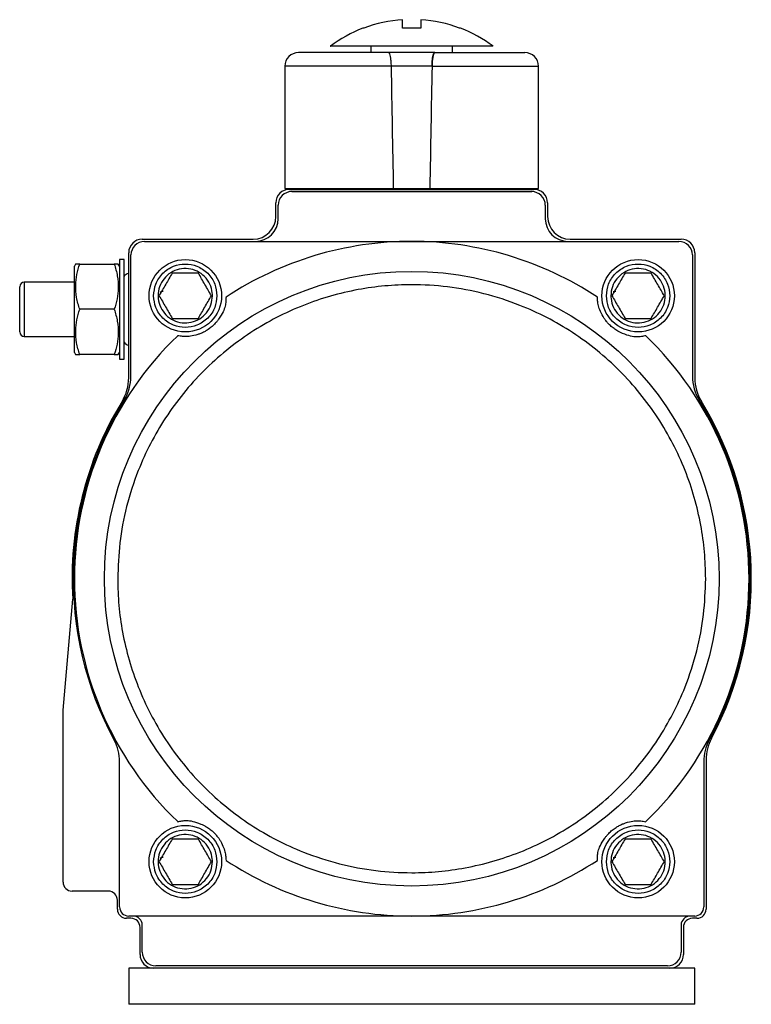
# Model space of a CAD drawing. Header units: millimetres. Extents: x 225 to 2010, y 34 to 1729.
# Tile 23 of 27: x 817 to 978, y 993 to 1210. Entities that reach past the tile are written whole.
import ezdxf

# ---------------------------------------------------------------- set-up
doc = ezdxf.new("R2010")
doc.units = ezdxf.units.MM

msp = doc.modelspace()

# ---------------------------------------------------------------- linework, layer by layer
at = {"color": 7, "linetype": 'Continuous', "lineweight": 25}
for p, q in [((914.12, 1208.21), (913.94, 1208.21)), ((894.36, 1204.21), (894.36, 1202.81)), ((912.36, 1202.81), (912.36, 1204.21)), ((875.36, 1199.81), (875.36, 1172.81)), ((907.84, 1199.81), (898.87, 1199.81)), ((931.36, 1172.81), (931.36, 1199.81)), ((875.36, 1172.81), (899.36, 1172.81)), ((876.36, 1172.61), (930.36, 1172.61)), ((878.36, 1172.81), (878.36, 1172.61)), ((899.36, 1172.81), (907.35, 1172.81)), ((907.35, 1172.81), (931.36, 1172.81)), ((928.36, 1172.61), (928.36, 1172.81)), ((876.86, 1172.11), (929.86, 1172.11)), ((873.36, 1166.61), (873.36, 1169.61)), ((873.86, 1166.11), (873.86, 1169.11)), ((932.86, 1169.11), (932.86, 1166.11)), ((933.36, 1169.61), (933.36, 1166.61)), ((843.86, 1161.61), (868.36, 1161.61)), ((938.36, 1161.61), (962.86, 1161.61)), ((844.36, 1161.11), (903.36, 1161.11)), ((903.36, 1161.11), (962.36, 1161.11)), ((839.86, 1157.11), (838.86, 1157.11)), ((838.86, 1157.11), (838.86, 1135.11)), ((839.86, 1135.11), (839.86, 1157.11)), ((840.86, 1130.98), (840.86, 1158.61)), ((841.36, 1131.32), (841.36, 1158.11)), ((965.36, 1158.11), (965.36, 1131.32)), ((965.86, 1158.61), (965.86, 1130.98)), ((829.14, 1156.11), (828.86, 1155.61)), ((828.86, 1136.61), (828.86, 1155.61)), ((830.04, 1156.11), (837.67, 1156.11)), ((838.86, 1155.61), (838.57, 1156.11)), ((828.86, 1152.11), (817.79, 1152.11)), ((847.95, 1150.12), (847.89, 1149.74)), ((848.16, 1150.11), (848.46, 1150.11)), ((947.95, 1150.12), (947.89, 1149.74)), ((948.16, 1150.11), (948.46, 1150.11)), ((837.67, 1146.11), (830.04, 1146.11)), ((817.79, 1140.11), (828.86, 1140.11)), ((828.86, 1136.61), (829.14, 1136.11)), ((837.67, 1136.11), (830.04, 1136.11)), ((838.57, 1136.11), (838.86, 1136.61)), ((838.86, 1135.11), (839.86, 1135.11)), ((826.36, 1057.61), (828.49, 1082.06)), ((826.36, 1019.61), (826.36, 1057.61)), ((838.86, 1014.11), (838.86, 1046.21)), ((967.86, 1046.21), (967.86, 1014.11)), ((968.36, 1046.61), (968.36, 1013.61)), ((847.95, 1025.12), (847.89, 1024.74)), ((848.16, 1025.11), (848.46, 1025.11)), ((947.95, 1025.12), (947.89, 1024.74)), ((948.16, 1025.11), (948.46, 1025.11)), ((836.36, 1017.61), (828.36, 1017.61)), ((838.36, 1013.61), (838.36, 1015.61)), ((841.36, 1011.61), (840.36, 1011.61)), ((903.36, 1012.11), (840.86, 1012.11)), ((965.86, 1012.11), (903.36, 1012.11)), ((966.36, 1011.61), (965.36, 1011.61)), ((843.36, 1003.61), (843.36, 1009.61)), ((843.86, 1004.11), (843.86, 1010.11)), ((962.86, 1010.11), (962.86, 1004.11)), ((963.36, 1009.61), (963.36, 1003.61)), ((840.86, 1000.61), (840.86, 992.61)), ((846.36, 1000.61), (840.86, 1000.61)), ((960.36, 1000.61), (846.36, 1000.61)), ((959.86, 1001.11), (846.86, 1001.11)), ((965.86, 1000.61), (960.36, 1000.61)), ((965.86, 992.61), (965.86, 1000.61)), ((965.86, 992.61), (840.86, 992.61))]:
    msp.add_line(p, q, dxfattribs=at)
at = {"color": 8, "linetype": 'Continuous', "lineweight": 25}
for p, q in [((898.87, 1199.81), (875.36, 1199.81)), ((907.84, 1199.81), (931.36, 1199.81)), ((817.79, 1152.11), (817.79, 1146.11)), ((817.79, 1146.11), (817.79, 1140.11))]:
    msp.add_line(p, q, dxfattribs=at)
at = {"color": 7, "linetype": 'Continuous', "lineweight": 25}
for centre, radius in [((853.36, 1149.11), 8), ((953.36, 1149.11), 8), ((903.36, 1086.61), 67.88), ((853.36, 1024.11), 8), ((953.36, 1024.11), 8)]:
    msp.add_circle(centre, radius, dxfattribs=at)
for centre, radius, start, end in [((903.36, 1180.21), 29.93, 93.8311, 110.7048), ((903.36, 1180.21), 29.93, 69.2952, 86.1689), ((903.36, 1180.21), 30, 111.0347, 126.7829), ((903.36, 1180.21), 30, 53.2149, 68.969), ((878.36, 1199.81), 3, 90, 180), ((928.36, 1199.81), 3, 0, 90), ((876.36, 1169.61), 3, 90, 180), ((930.36, 1169.61), 3, 0, 90), ((876.86, 1169.11), 3, 90, 180), ((929.86, 1169.11), 3, 0, 90), ((868.36, 1166.61), 5, 270, 0), ((868.86, 1166.11), 5, 270, 0), ((937.86, 1166.11), 5, 180, 270), ((938.36, 1166.61), 5, 180, 270), ((843.86, 1158.61), 3, 90, 180), ((962.86, 1158.61), 3, 0, 90), ((844.36, 1158.11), 3, 90, 180), ((903.36, 1086.61), 74.5, 90, 123.3946), ((903.36, 1086.61), 74.5, 56.6054, 90), ((962.36, 1158.11), 3, 0, 90), ((841.03, 1152.74), 1.33, 97.5895, 152.4729), ((817.79, 1151.11), 1, 90, 180), ((817.79, 1141.11), 1, 180, 270), ((903.36, 1086.61), 74.5, 133.925, 226.075), ((903.36, 1086.61), 74.5, 313.925, 46.075), ((841.03, 1139.49), 1.33, 207.5271, 262.4105), ((830.86, 1130.98), 10, 328.533, 0), ((831.36, 1131.32), 10, 328.1636, 0), ((975.36, 1131.32), 10, 180, 211.8364), ((975.86, 1130.98), 10, 180, 211.467), ((903.36, 1086.61), 75, 148.533, 183.483), ((903.36, 1086.61), 74.75, 148.1636, 208.4713), ((903.36, 1086.61), 74.75, 331.5287, 31.8364), ((903.36, 1086.61), 75, 331.9275, 31.467), ((828.86, 1046.21), 10, 0, 28.4713), ((977.86, 1046.21), 10, 151.5287, 180), ((978.36, 1046.61), 10, 151.9275, 180), ((903.36, 1086.61), 74.5, 236.6054, 270), ((903.36, 1086.61), 74.5, 270, 303.3946), ((828.36, 1019.61), 2, 180, 270), ((836.36, 1015.61), 2, 0, 90), ((840.36, 1013.61), 2, 180, 270), ((840.86, 1014.11), 2, 180, 270), ((965.86, 1014.11), 2, 270, 0), ((966.36, 1013.61), 2, 270, 0), ((841.36, 1009.61), 2, 0, 90), ((841.86, 1010.11), 2, 0, 90), ((964.86, 1010.11), 2, 90, 180), ((965.36, 1009.61), 2, 90, 180), ((846.36, 1003.61), 3, 180, 270), ((846.86, 1004.11), 3, 180, 270), ((959.86, 1004.11), 3, 270, 0), ((960.36, 1003.61), 3, 270, 0)]:
    msp.add_arc(centre, radius, start, end, dxfattribs=at)
for major_axis, start_param, end_param in [((-27.57, 1604.12), 5.029946, 5.047717), ((-27.57, 1604.12), 5.029946, 5.047717), ((27.57, 1604.12), 1.235468, 1.253239), ((27.57, 1604.12), 1.235468, 1.253239)]:
    msp.add_ellipse((903.36, 671.85), major_axis=major_axis, ratio=0.00303, start_param=start_param, end_param=end_param, dxfattribs=at)
for points, knots in [([(901.36, 1208.21), (901.36, 1208.68), (901.36, 1209.62), (901.36, 1209.92), (901.36, 1210.08)], [0, 0, 0, 0, 0.49456, 1, 1, 1, 1]), ([(905.36, 1210.08), (905.36, 1209.93), (905.36, 1209.62), (905.36, 1208.69), (905.36, 1208.21)], [0, 0, 0, 0, 0.49456, 1, 1, 1, 1]), ([(892.77, 1208.21), (892.65, 1208.21), (892.52, 1208.21), (892.59, 1208.21), (892.59, 1208.21)], [0, 0, 0, 0, 0.982054, 1, 1, 1, 1]), ([(898.26, 1202.81), (896.95, 1202.81), (894.28, 1202.81), (890.48, 1202.81), (886.94, 1202.81), (883.86, 1202.81), (881.38, 1202.81), (879.62, 1202.81), (878.55, 1202.81), (878.42, 1202.81), (878.36, 1202.81)], [0, 0, 0, 0, 0.118597, 0.242517, 0.370259, 0.5, 0.629741, 0.757483, 0.881403, 1, 1, 1, 1]), ([(903.36, 1204.21), (902.34, 1204.21), (900.32, 1204.21), (897.37, 1204.21), (894.59, 1204.21), (892.06, 1204.21), (889.85, 1204.21), (888.02, 1204.21), (886.63, 1204.21), (885.73, 1204.21), (885.33, 1204.21), (885.4, 1204.21), (885.41, 1204.21)], [0, 0, 0, 0, 0.107377, 0.214753, 0.32213, 0.429507, 0.536883, 0.64426, 0.751636, 0.859013, 0.96639, 1, 1, 1, 1]), ([(898.87, 1199.81), (898.86, 1200.14), (898.84, 1200.78), (898.73, 1201.65), (898.59, 1202.33), (898.43, 1202.74), (898.31, 1202.79), (898.26, 1202.81)], [0, 0, 0, 0, 0.199105, 0.3980255, 0.601999, 0.8173096, 1, 1, 1, 1]), ([(898.87, 1199.81), (898.86, 1200.14), (898.84, 1200.78), (898.73, 1201.65), (898.59, 1202.33), (898.43, 1202.74), (898.31, 1202.79), (898.26, 1202.81)], [0, 0, 0, 0, 0.199105, 0.398026, 0.601999, 0.81731, 1, 1, 1, 1]), ([(921.3, 1204.21), (921.3, 1204.21), (921.3, 1204.21), (920.7, 1204.21), (919.62, 1204.21), (918.05, 1204.21), (916.08, 1204.21), (913.73, 1204.21), (911.1, 1204.21), (908.25, 1204.21), (905.63, 1204.21), (903.99, 1204.21), (903.36, 1204.21)], [0, 0, 0, 0, 0.073774, 0.181168, 0.288562, 0.395956, 0.50335, 0.610744, 0.718138, 0.825532, 0.932926, 1, 1, 1, 1]), ([(907.84, 1199.81), (907.85, 1200.14), (907.87, 1200.78), (907.98, 1201.65), (908.12, 1202.33), (908.29, 1202.74), (908.4, 1202.79), (908.45, 1202.81)], [0, 0, 0, 0, 0.199105, 0.398026, 0.601999, 0.81731, 1, 1, 1, 1]), ([(908.45, 1202.81), (908.38, 1202.78), (908.25, 1202.7), (908.06, 1202.12), (907.92, 1201.29), (907.86, 1200.46), (907.84, 1199.96), (907.84, 1199.81)], [0, 0, 0, 0, 0.234842, 0.470016, 0.695402, 0.906562, 1, 1, 1, 1]), ([(908.45, 1202.81), (909.76, 1202.81), (912.43, 1202.81), (916.23, 1202.81), (919.77, 1202.81), (922.85, 1202.81), (925.33, 1202.81), (927.09, 1202.81), (928.16, 1202.81), (928.29, 1202.81), (928.36, 1202.81)], [0, 0, 0, 0, 0.118597, 0.242517, 0.370259, 0.5, 0.629741, 0.757483, 0.881403, 1, 1, 1, 1]), ([(830.04, 1146.11), (829.78, 1146.98), (829.26, 1148.73), (829.07, 1151.33), (829.35, 1153.82), (829.81, 1155.34), (830.04, 1156.11)], [0, 0, 0, 0, 0.264614, 0.534966, 0.765352, 1, 1, 1, 1]), ([(830.04, 1156.11), (829.79, 1156.11), (829.28, 1156.11), (829.19, 1156.11), (829.14, 1156.11)], [0, 0, 0, 0, 0.495458, 1, 1, 1, 1]), ([(837.67, 1156.11), (837.93, 1155.24), (838.45, 1153.49), (838.64, 1150.89), (838.36, 1148.4), (837.9, 1146.88), (837.67, 1146.11)], [0, 0, 0, 0, 0.264614, 0.534966, 0.765352, 1, 1, 1, 1]), ([(838.57, 1156.11), (838.52, 1156.11), (838.43, 1156.11), (837.93, 1156.11), (837.67, 1156.11)], [0, 0, 0, 0, 0.4945107, 1, 1, 1, 1]), ([(846.36, 1149.11), (846.45, 1149.99), (846.59, 1151.35), (847.47, 1152.98), (848.37, 1154.1), (849.49, 1155.01), (851.12, 1155.85), (853.36, 1156.28), (855.59, 1155.85), (857.22, 1155.01), (858.34, 1154.1), (859.25, 1152.98), (860.12, 1151.35), (860.26, 1149.99), (860.36, 1149.11)], [0, 0, 0, 0, 0.119728, 0.18418, 0.25, 0.31582, 0.380272, 0.5, 0.619728, 0.68418, 0.75, 0.81582, 0.880272, 1, 1, 1, 1]), ([(859.36, 1149.11), (859.29, 1148.44), (859.16, 1147.09), (858.12, 1145.29), (856.6, 1143.93), (854.7, 1143.15), (852.65, 1143.04), (850.68, 1143.62), (849.01, 1144.81), (847.83, 1146.49), (847.4, 1148.02), (847.32, 1149.57), (847.58, 1151.14), (848.58, 1152.93), (850.11, 1154.3), (852.01, 1155.08), (854.06, 1155.19), (856.03, 1154.61), (857.7, 1153.41), (858.88, 1151.73), (859.32, 1150.2), (859.35, 1149.32), (859.36, 1149.11)], [0, 0, 0, 0, 0.053686, 0.107372, 0.161059, 0.214745, 0.268431, 0.322117, 0.375804, 0.42949, 0.483176, 0.5, 0.553686, 0.607372, 0.661059, 0.714745, 0.768431, 0.822117, 0.875804, 0.92949, 0.983176, 1, 1, 1, 1]), ([(946.36, 1149.11), (946.45, 1149.99), (946.59, 1151.35), (947.47, 1152.98), (948.37, 1154.1), (949.49, 1155.01), (951.12, 1155.85), (953.36, 1156.28), (955.59, 1155.85), (957.22, 1155.01), (958.34, 1154.1), (959.25, 1152.98), (960.12, 1151.35), (960.26, 1149.99), (960.36, 1149.11)], [0, 0, 0, 0, 0.119728, 0.18418, 0.25, 0.31582, 0.380272, 0.5, 0.619728, 0.68418, 0.75, 0.81582, 0.880272, 1, 1, 1, 1]), ([(959.36, 1149.11), (959.29, 1148.44), (959.16, 1147.09), (958.12, 1145.29), (956.6, 1143.93), (954.7, 1143.15), (952.65, 1143.04), (950.68, 1143.62), (949.01, 1144.81), (947.83, 1146.49), (947.4, 1148.02), (947.32, 1149.57), (947.58, 1151.14), (948.58, 1152.93), (950.11, 1154.3), (952.01, 1155.08), (954.06, 1155.19), (956.03, 1154.61), (957.7, 1153.41), (958.88, 1151.73), (959.32, 1150.2), (959.35, 1149.32), (959.36, 1149.11)], [0, 0, 0, 0, 0.053686, 0.107372, 0.161059, 0.214745, 0.268431, 0.322117, 0.375804, 0.42949, 0.483176, 0.5, 0.553686, 0.607372, 0.661059, 0.714745, 0.768431, 0.822117, 0.875804, 0.92949, 0.983176, 1, 1, 1, 1]), ([(850.47, 1154.11), (849.99, 1153.29), (849.03, 1151.62), (848.07, 1149.96), (847.58, 1149.11)], [0, 0, 0, 0, 0.493346, 1, 1, 1, 1]), ([(856.24, 1154.11), (855.29, 1154.11), (853.37, 1154.11), (851.44, 1154.11), (850.47, 1154.11)], [0, 0, 0, 0, 0.493346, 1, 1, 1, 1]), ([(859.13, 1149.11), (858.65, 1149.93), (857.69, 1151.6), (856.73, 1153.27), (856.24, 1154.11)], [0, 0, 0, 0, 0.493346, 1, 1, 1, 1]), ([(950.47, 1154.11), (949.99, 1153.29), (949.03, 1151.62), (948.07, 1149.96), (947.58, 1149.11)], [0, 0, 0, 0, 0.493346, 1, 1, 1, 1]), ([(956.24, 1154.11), (955.29, 1154.11), (953.37, 1154.11), (951.44, 1154.11), (950.47, 1154.11)], [0, 0, 0, 0, 0.493346, 1, 1, 1, 1]), ([(959.13, 1149.11), (958.65, 1149.93), (957.69, 1151.6), (956.73, 1153.27), (956.24, 1154.11)], [0, 0, 0, 0, 0.493346, 1, 1, 1, 1]), ([(816.79, 1141.11), (816.79, 1141.18), (816.79, 1141.28), (816.79, 1141.91), (816.79, 1142.55), (816.79, 1143.35), (816.79, 1144.52), (816.79, 1146.11), (816.79, 1147.71), (816.79, 1148.87), (816.79, 1149.67), (816.79, 1150.32), (816.79, 1150.94), (816.79, 1151.05), (816.79, 1151.11)], [0, 0, 0, 0, 0.119728, 0.18418, 0.25, 0.31582, 0.380272, 0.5, 0.619728, 0.68418, 0.75, 0.81582, 0.880272, 1, 1, 1, 1]), ([(968.28, 1086.61), (968.23, 1088.59), (968.13, 1092.55), (967.27, 1098.56), (965.86, 1104.58), (963.8, 1110.62), (961.11, 1116.52), (957.78, 1122.22), (953.85, 1127.62), (949.35, 1132.61), (944.36, 1137.1), (938.97, 1141.04), (933.26, 1144.37), (926.72, 1147.34), (919.39, 1149.71), (911.36, 1151.22), (904.01, 1151.66), (897.41, 1151.36), (891.41, 1150.53), (885.39, 1149.11), (879.35, 1147.05), (873.45, 1144.37), (867.74, 1141.04), (862.35, 1137.1), (857.36, 1132.61), (852.86, 1127.62), (848.93, 1122.22), (845.6, 1116.52), (842.62, 1109.98), (840.27, 1102.65), (838.71, 1094.61), (838.52, 1089.25), (838.43, 1086.61)], [0, 0, 0, 0, 0.029127, 0.058252, 0.089126, 0.120002, 0.151912, 0.184325, 0.217084, 0.250017, 0.282951, 0.315709, 0.348123, 0.380032, 0.421171, 0.461187, 0.5, 0.529125, 0.558252, 0.589126, 0.620002, 0.651912, 0.684325, 0.717084, 0.750017, 0.782951, 0.815709, 0.848123, 0.880032, 0.921171, 0.961186, 1, 1, 1, 1]), ([(860.36, 1149.11), (860.26, 1148.23), (860.12, 1146.88), (859.25, 1145.25), (858.34, 1144.13), (857.22, 1143.22), (855.59, 1142.37), (853.36, 1141.94), (851.12, 1142.37), (849.49, 1143.22), (848.37, 1144.13), (847.47, 1145.25), (846.59, 1146.88), (846.45, 1148.23), (846.36, 1149.11)], [0, 0, 0, 0, 0.119728, 0.18418, 0.25, 0.31582, 0.380272, 0.5, 0.619728, 0.68418, 0.75, 0.81582, 0.880272, 1, 1, 1, 1]), ([(847.58, 1149.11), (848.06, 1148.29), (849.02, 1146.62), (849.98, 1144.96), (850.47, 1144.11)], [0, 0, 0, 0, 0.493346, 1, 1, 1, 1]), ([(862.35, 1148.81), (862.35, 1148.5), (862.33, 1147.86), (862.21, 1146.85), (861.77, 1145.6), (861.07, 1144.41), (860.37, 1143.46), (859.94, 1142.97), (859.49, 1142.52), (859.08, 1142.16), (858.64, 1141.82), (858.1, 1141.46), (857.44, 1141.08), (856.75, 1140.76), (855.7, 1140.4), (854.48, 1140.11), (853.27, 1140.07), (852.37, 1140.15), (851.86, 1140.24), (851.67, 1140.27)], [0, 0, 0, 0, 0.104934, 0.210314, 0.314781, 0.418463, 0.444856, 0.471032, 0.485624, 0.497385, 0.509198, 0.523132, 0.54676, 0.582763, 0.618944, 0.725613, 0.832738, 0.939875, 1, 1, 1, 1]), ([(856.24, 1144.11), (856.72, 1144.93), (857.68, 1146.6), (858.64, 1148.27), (859.13, 1149.11)], [0, 0, 0, 0, 0.493346, 1, 1, 1, 1]), ([(955.04, 1140.27), (954.73, 1140.21), (954.11, 1140.08), (953.09, 1139.98), (951.78, 1140.13), (950.46, 1140.56), (949.38, 1141.03), (948.81, 1141.33), (948.27, 1141.68), (947.83, 1142), (947.4, 1142.35), (946.93, 1142.8), (946.41, 1143.36), (945.95, 1143.97), (945.37, 1144.91), (944.82, 1146.04), (944.51, 1147.21), (944.4, 1148.11), (944.37, 1148.63), (944.36, 1148.81)], [0, 0, 0, 0, 0.104934, 0.210314, 0.314781, 0.418463, 0.444856, 0.471032, 0.485624, 0.497385, 0.509198, 0.523132, 0.54676, 0.582763, 0.618944, 0.725613, 0.832738, 0.939875, 1, 1, 1, 1]), ([(960.36, 1149.11), (960.26, 1148.23), (960.12, 1146.88), (959.25, 1145.25), (958.34, 1144.13), (957.22, 1143.22), (955.59, 1142.37), (953.36, 1141.94), (951.12, 1142.37), (949.49, 1143.22), (948.37, 1144.13), (947.47, 1145.25), (946.59, 1146.88), (946.45, 1148.23), (946.36, 1149.11)], [0, 0, 0, 0, 0.119728, 0.18418, 0.25, 0.31582, 0.380272, 0.5, 0.619728, 0.68418, 0.75, 0.81582, 0.880272, 1, 1, 1, 1]), ([(947.58, 1149.11), (948.06, 1148.29), (949.02, 1146.62), (949.98, 1144.96), (950.47, 1144.11)], [0, 0, 0, 0, 0.493346, 1, 1, 1, 1]), ([(956.24, 1144.11), (956.72, 1144.93), (957.68, 1146.6), (958.64, 1148.27), (959.13, 1149.11)], [0, 0, 0, 0, 0.493346, 1, 1, 1, 1]), ([(830.04, 1136.11), (829.78, 1136.98), (829.26, 1138.73), (829.07, 1141.33), (829.35, 1143.82), (829.81, 1145.34), (830.04, 1146.11)], [0, 0, 0, 0, 0.264614, 0.534966, 0.765352, 1, 1, 1, 1]), ([(837.67, 1146.11), (837.93, 1145.24), (838.45, 1143.49), (838.64, 1140.89), (838.36, 1138.4), (837.9, 1136.88), (837.67, 1136.11)], [0, 0, 0, 0, 0.2646136, 0.5349658, 0.7653524, 1, 1, 1, 1]), ([(850.47, 1144.11), (851.42, 1144.11), (853.34, 1144.11), (855.27, 1144.11), (856.24, 1144.11)], [0, 0, 0, 0, 0.493346, 1, 1, 1, 1]), ([(950.47, 1144.11), (951.42, 1144.11), (953.34, 1144.11), (955.27, 1144.11), (956.24, 1144.11)], [0, 0, 0, 0, 0.493346, 1, 1, 1, 1]), ([(829.14, 1136.11), (829.19, 1136.11), (829.28, 1136.11), (829.78, 1136.11), (830.04, 1136.11)], [0, 0, 0, 0, 0.494511, 1, 1, 1, 1]), ([(837.67, 1136.11), (837.92, 1136.11), (838.43, 1136.11), (838.52, 1136.11), (838.57, 1136.11)], [0, 0, 0, 0, 0.495458, 1, 1, 1, 1]), ([(838.43, 1086.61), (838.48, 1084.63), (838.58, 1080.67), (839.44, 1074.66), (840.85, 1068.64), (842.91, 1062.61), (845.6, 1056.71), (848.93, 1051), (852.86, 1045.61), (857.36, 1040.62), (862.35, 1036.12), (867.74, 1032.18), (873.45, 1028.85), (879.99, 1025.88), (887.32, 1023.51), (895.35, 1022.01), (902.7, 1021.56), (909.3, 1021.86), (915.3, 1022.69), (921.33, 1024.11), (927.36, 1026.17), (933.26, 1028.85), (938.97, 1032.18), (944.36, 1036.12), (949.35, 1040.62), (953.85, 1045.61), (957.78, 1051), (961.11, 1056.71), (964.09, 1063.24), (966.44, 1070.58), (968, 1078.61), (968.19, 1083.97), (968.28, 1086.61)], [0, 0, 0, 0, 0.029127, 0.058252, 0.089126, 0.120002, 0.151912, 0.184325, 0.217084, 0.250017, 0.282951, 0.315709, 0.348123, 0.380032, 0.421171, 0.461187, 0.5, 0.529125, 0.558252, 0.589126, 0.620002, 0.651912, 0.684325, 0.717084, 0.750017, 0.782951, 0.815709, 0.848123, 0.880032, 0.921171, 0.961186, 1, 1, 1, 1]), ([(851.67, 1032.95), (851.98, 1033.02), (852.6, 1033.15), (853.62, 1033.25), (854.93, 1033.09), (856.26, 1032.67), (857.33, 1032.2), (857.9, 1031.89), (858.44, 1031.54), (858.88, 1031.22), (859.31, 1030.87), (859.78, 1030.43), (860.3, 1029.86), (860.76, 1029.26), (861.34, 1028.31), (861.89, 1027.19), (862.2, 1026.01), (862.31, 1025.12), (862.34, 1024.6), (862.35, 1024.41)], [0, 0, 0, 0, 0.104934, 0.210314, 0.314781, 0.418463, 0.444856, 0.471032, 0.485624, 0.497385, 0.509198, 0.523132, 0.54676, 0.582763, 0.618944, 0.725613, 0.832738, 0.939875, 1, 1, 1, 1]), ([(944.36, 1024.41), (944.37, 1024.73), (944.38, 1025.36), (944.5, 1026.38), (944.94, 1027.62), (945.64, 1028.82), (946.34, 1029.76), (946.77, 1030.26), (947.22, 1030.71), (947.63, 1031.06), (948.07, 1031.4), (948.61, 1031.77), (949.27, 1032.15), (949.96, 1032.46), (951.01, 1032.83), (952.23, 1033.11), (953.44, 1033.16), (954.34, 1033.07), (954.85, 1032.98), (955.04, 1032.95)], [0, 0, 0, 0, 0.104934, 0.210314, 0.314781, 0.418463, 0.444856, 0.471032, 0.485624, 0.497385, 0.509198, 0.523132, 0.54676, 0.582763, 0.618944, 0.725613, 0.832738, 0.939875, 1, 1, 1, 1]), ([(846.36, 1024.11), (846.45, 1024.99), (846.59, 1026.35), (847.47, 1027.98), (848.37, 1029.1), (849.49, 1030.01), (851.12, 1030.85), (853.36, 1031.28), (855.59, 1030.85), (857.22, 1030.01), (858.34, 1029.1), (859.25, 1027.98), (860.12, 1026.35), (860.26, 1024.99), (860.36, 1024.11)], [0, 0, 0, 0, 0.119728, 0.18418, 0.25, 0.31582, 0.380272, 0.5, 0.619728, 0.68418, 0.75, 0.81582, 0.880272, 1, 1, 1, 1]), ([(946.36, 1024.11), (946.45, 1024.99), (946.59, 1026.35), (947.47, 1027.98), (948.37, 1029.1), (949.49, 1030.01), (951.12, 1030.85), (953.36, 1031.28), (955.59, 1030.85), (957.22, 1030.01), (958.34, 1029.1), (959.25, 1027.98), (960.12, 1026.35), (960.26, 1024.99), (960.36, 1024.11)], [0, 0, 0, 0, 0.119728, 0.18418, 0.25, 0.31582, 0.380272, 0.5, 0.619728, 0.68418, 0.75, 0.81582, 0.880272, 1, 1, 1, 1]), ([(859.36, 1024.11), (859.29, 1023.44), (859.16, 1022.09), (858.12, 1020.29), (856.6, 1018.93), (854.7, 1018.15), (852.65, 1018.04), (850.68, 1018.62), (849.01, 1019.81), (847.83, 1021.49), (847.4, 1023.02), (847.32, 1024.57), (847.58, 1026.14), (848.58, 1027.93), (850.11, 1029.3), (852.01, 1030.08), (854.06, 1030.19), (856.03, 1029.61), (857.7, 1028.41), (858.88, 1026.73), (859.32, 1025.2), (859.35, 1024.32), (859.36, 1024.11)], [0, 0, 0, 0, 0.053686, 0.107372, 0.161059, 0.214745, 0.268431, 0.322117, 0.375804, 0.42949, 0.483176, 0.5, 0.553686, 0.607372, 0.661059, 0.714745, 0.768431, 0.822117, 0.875804, 0.92949, 0.983176, 1, 1, 1, 1]), ([(850.47, 1029.11), (849.99, 1028.29), (849.03, 1026.62), (848.07, 1024.96), (847.58, 1024.11)], [0, 0, 0, 0, 0.493346, 1, 1, 1, 1]), ([(856.24, 1029.11), (855.29, 1029.11), (853.37, 1029.11), (851.44, 1029.11), (850.47, 1029.11)], [0, 0, 0, 0, 0.493346, 1, 1, 1, 1]), ([(859.13, 1024.11), (858.65, 1024.93), (857.69, 1026.6), (856.73, 1028.27), (856.24, 1029.11)], [0, 0, 0, 0, 0.493346, 1, 1, 1, 1]), ([(959.36, 1024.11), (959.29, 1023.44), (959.16, 1022.09), (958.12, 1020.29), (956.6, 1018.93), (954.7, 1018.15), (952.65, 1018.04), (950.68, 1018.62), (949.01, 1019.81), (947.83, 1021.49), (947.4, 1023.02), (947.32, 1024.57), (947.58, 1026.14), (948.58, 1027.93), (950.11, 1029.3), (952.01, 1030.08), (954.06, 1030.19), (956.03, 1029.61), (957.7, 1028.41), (958.88, 1026.73), (959.32, 1025.2), (959.35, 1024.32), (959.36, 1024.11)], [0, 0, 0, 0, 0.053686, 0.107372, 0.161059, 0.214745, 0.268431, 0.322117, 0.375804, 0.42949, 0.483176, 0.5, 0.553686, 0.607372, 0.661059, 0.714745, 0.768431, 0.822117, 0.875804, 0.92949, 0.983176, 1, 1, 1, 1]), ([(950.47, 1029.11), (949.99, 1028.29), (949.03, 1026.62), (948.07, 1024.96), (947.58, 1024.11)], [0, 0, 0, 0, 0.493346, 1, 1, 1, 1]), ([(956.24, 1029.11), (955.29, 1029.11), (953.37, 1029.11), (951.44, 1029.11), (950.47, 1029.11)], [0, 0, 0, 0, 0.493346, 1, 1, 1, 1]), ([(959.13, 1024.11), (958.65, 1024.93), (957.69, 1026.6), (956.73, 1028.27), (956.24, 1029.11)], [0, 0, 0, 0, 0.493346, 1, 1, 1, 1]), ([(860.36, 1024.11), (860.26, 1023.23), (860.12, 1021.88), (859.25, 1020.25), (858.34, 1019.13), (857.22, 1018.22), (855.59, 1017.37), (853.36, 1016.94), (851.12, 1017.37), (849.49, 1018.22), (848.37, 1019.13), (847.47, 1020.25), (846.59, 1021.88), (846.45, 1023.23), (846.36, 1024.11)], [0, 0, 0, 0, 0.119728, 0.18418, 0.25, 0.31582, 0.380272, 0.5, 0.619728, 0.68418, 0.75, 0.81582, 0.880272, 1, 1, 1, 1]), ([(847.58, 1024.11), (848.06, 1023.29), (849.02, 1021.62), (849.98, 1019.96), (850.47, 1019.11)], [0, 0, 0, 0, 0.493346, 1, 1, 1, 1]), ([(856.24, 1019.11), (856.72, 1019.93), (857.68, 1021.6), (858.64, 1023.27), (859.13, 1024.11)], [0, 0, 0, 0, 0.493346, 1, 1, 1, 1]), ([(960.36, 1024.11), (960.26, 1023.23), (960.12, 1021.88), (959.25, 1020.25), (958.34, 1019.13), (957.22, 1018.22), (955.59, 1017.37), (953.36, 1016.94), (951.12, 1017.37), (949.49, 1018.22), (948.37, 1019.13), (947.47, 1020.25), (946.59, 1021.88), (946.45, 1023.23), (946.36, 1024.11)], [0, 0, 0, 0, 0.119728, 0.18418, 0.25, 0.31582, 0.380272, 0.5, 0.619728, 0.68418, 0.75, 0.81582, 0.880272, 1, 1, 1, 1]), ([(947.58, 1024.11), (948.06, 1023.29), (949.02, 1021.62), (949.98, 1019.96), (950.47, 1019.11)], [0, 0, 0, 0, 0.4933463, 1, 1, 1, 1]), ([(956.24, 1019.11), (956.72, 1019.93), (957.68, 1021.6), (958.64, 1023.27), (959.13, 1024.11)], [0, 0, 0, 0, 0.493346, 1, 1, 1, 1]), ([(850.47, 1019.11), (851.42, 1019.11), (853.34, 1019.11), (855.27, 1019.11), (856.24, 1019.11)], [0, 0, 0, 0, 0.4933463, 1, 1, 1, 1]), ([(950.47, 1019.11), (951.42, 1019.11), (953.34, 1019.11), (955.27, 1019.11), (956.24, 1019.11)], [0, 0, 0, 0, 0.4933463, 1, 1, 1, 1])]:
    msp.add_open_spline(points, degree=3, knots=knots, dxfattribs=at)
for points in [[(905.36, 1208.21), (904.69, 1208.21), (903.36, 1208.21), (902.02, 1208.21), (901.36, 1208.21)], [(908.45, 1202.81), (906.75, 1202.81), (903.36, 1202.81), (899.96, 1202.81), (898.26, 1202.81)]]:
    msp.add_open_spline(points, degree=3, dxfattribs=at)

doc.saveas('drawing.dxf')
